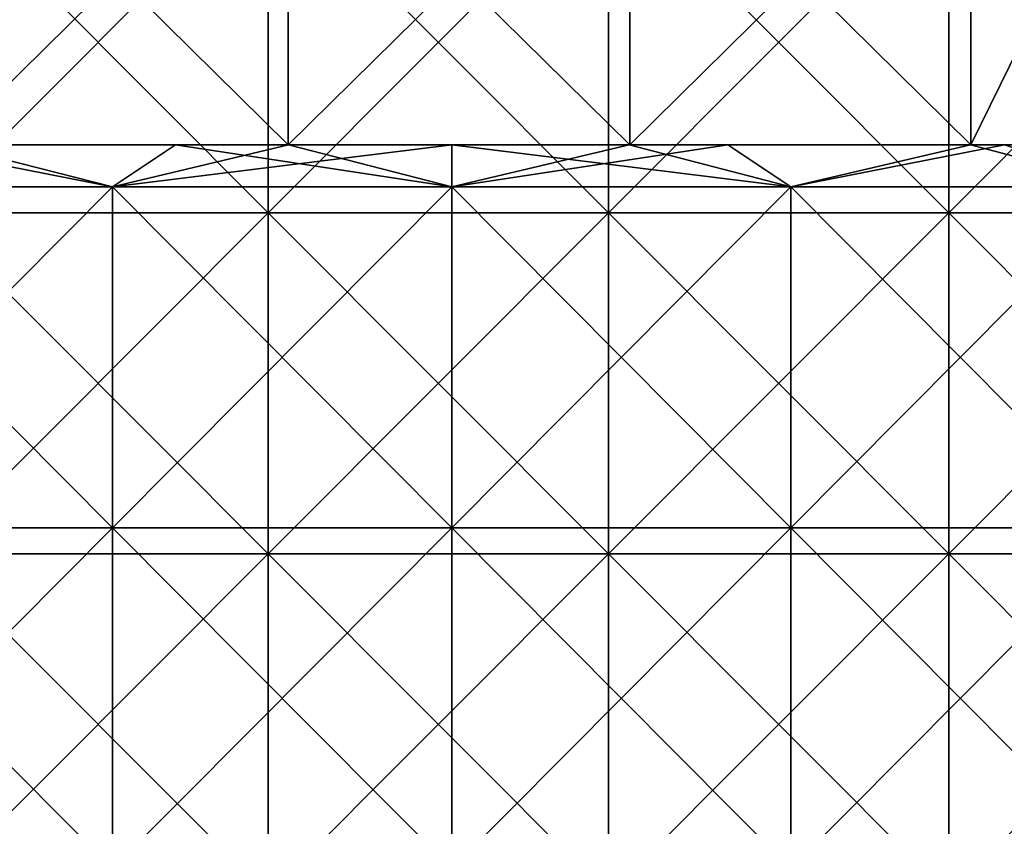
# Model space of a CAD drawing. Header units: inches. Extents: x -3.56 to 3.56, y -0.38 to 0.62.
# Tile 146 of 256: x -0.1 to 0.13, y 0.25 to 0.44. Entities that reach past the tile are written whole.
import ezdxf

# ---------------------------------------------------------------- set-up
doc = ezdxf.new("R2010")
doc.units = ezdxf.units.IN
doc.header["$LTSCALE"] = 65.185185
doc.header["$MEASUREMENT"] = 0
for name, color, linetype in [('12', 7, 'CONTINUOUS'), ('14', 7, 'CONTINUOUS'), ('15', 7, 'CONTINUOUS'), ('2', 7, 'CONTINUOUS'), ('3', 7, 'CONTINUOUS'), ('4', 7, 'CONTINUOUS')]:
    doc.layers.add(name, color=color, linetype=linetype)

msp = doc.modelspace()

# ---------------------------------------------------------------- linework, layer by layer
at = {"layer": '12', "color": 13, "linetype": 'Continuous', "true_color": 0xd67263}
for points in [[(-0.11844, 0.40625, -2.68487), (-0.03842, 0.40625, -2.7607), (-0.11853, 0.40625, -2.75844), (-0.11844, 0.40625, -2.68487)], [(-0.03834, 0.40625, 2.68722), (-0.06482, 0.40625, 2.68671), (-0.11853, 0.40625, 2.75844), (-0.03834, 0.40625, 2.68722)], [(-0.03834, 0.40625, 2.68722), (-0.11853, 0.40625, 2.75844), (-0.03842, 0.40625, 2.7607), (-0.03834, 0.40625, 2.68722)], [(-0.06482, 0.40625, 2.68671), (-0.11844, 0.40625, 2.68487), (-0.11853, 0.40625, 2.75844), (-0.06482, 0.40625, 2.68671)], [(-0.11844, 0.40625, -2.68487), (-0.06482, 0.40625, -2.68671), (-0.03842, 0.40625, -2.7607), (-0.11844, 0.40625, -2.68487)], [(-0.06482, 0.40625, -2.68671), (-0.03834, 0.40625, -2.68722), (-0.03842, 0.40625, -2.7607), (-0.06482, 0.40625, -2.68671)], [(-0.03834, 0.40625, -2.68722), (0.04179, 0.40625, -2.76065), (-0.03842, 0.40625, -2.7607), (-0.03834, 0.40625, -2.68722)], [(0.0417, 0.40625, 2.68717), (0, 0.40625, 2.6875), (-0.03842, 0.40625, 2.7607), (0.0417, 0.40625, 2.68717)], [(0.0417, 0.40625, 2.68717), (-0.03842, 0.40625, 2.7607), (0.04179, 0.40625, 2.76065), (0.0417, 0.40625, 2.68717)], [(0, 0.40625, 2.6875), (-0.03834, 0.40625, 2.68722), (-0.03842, 0.40625, 2.7607), (0, 0.40625, 2.6875)], [(-0.03834, 0.40625, -2.68722), (0, 0.40625, -2.6875), (0.04179, 0.40625, -2.76065), (-0.03834, 0.40625, -2.68722)], [(0, 0.40625, -2.6875), (0.0417, 0.40625, -2.68717), (0.04179, 0.40625, -2.76065), (0, 0.40625, -2.6875)], [(0.0417, 0.40625, -2.68717), (0.06482, 0.40625, -2.68671), (0.12189, 0.40625, -2.75829), (0.0417, 0.40625, -2.68717)], [(0.0417, 0.40625, -2.68717), (0.12189, 0.40625, -2.75829), (0.04179, 0.40625, -2.76065), (0.0417, 0.40625, -2.68717)], [(0.06482, 0.40625, 2.68671), (0.0417, 0.40625, 2.68717), (0.04179, 0.40625, 2.76065), (0.06482, 0.40625, 2.68671)], [(0.1218, 0.40625, 2.68472), (0.06482, 0.40625, 2.68671), (0.04179, 0.40625, 2.76065), (0.1218, 0.40625, 2.68472)], [(0.1218, 0.40625, 2.68472), (0.04179, 0.40625, 2.76065), (0.12189, 0.40625, 2.75829), (0.1218, 0.40625, 2.68472)], [(0.06482, 0.40625, -2.68671), (0.1218, 0.40625, -2.68472), (0.12189, 0.40625, -2.75829), (0.06482, 0.40625, -2.68671)], [(0.1218, 0.40625, -2.68472), (0.12975, 0.40625, -2.68435), (0.20199, 0.40625, -2.7536), (0.1218, 0.40625, -2.68472)], [(0.1218, 0.40625, -2.68472), (0.20199, 0.40625, -2.7536), (0.16066, 0.40625, -2.75632), (0.1218, 0.40625, -2.68472)], [(0.1218, 0.40625, -2.68472), (0.16066, 0.40625, -2.75632), (0.12189, 0.40625, -2.75829), (0.1218, 0.40625, -2.68472)], [(0.12975, 0.40625, 2.68435), (0.1218, 0.40625, 2.68472), (0.20199, 0.40625, 2.7536), (0.12975, 0.40625, 2.68435)], [(0.1218, 0.40625, 2.68472), (0.12189, 0.40625, 2.75829), (0.20199, 0.40625, 2.7536), (0.1218, 0.40625, 2.68472)], [(0.12189, 0.40625, 2.75829), (0.16066, 0.40625, 2.75632), (0.20199, 0.40625, 2.7536), (0.12189, 0.40625, 2.75829)]]:
    msp.add_3dface(points, dxfattribs=at)
at = {"layer": '14', "color": 13, "linetype": 'Continuous', "true_color": 0xd67263}
for points in [[(-0.11853, 0.40625, -2.75844), (-0.03842, 0.40625, -2.7607), (-0.11853, 0.48525, -2.75844), (-0.11853, 0.40625, -2.75844)], [(-0.03842, 0.40625, -2.7607), (-0.03842, 0.48525, -2.7607), (-0.11853, 0.48525, -2.75844), (-0.03842, 0.40625, -2.7607)], [(-0.03842, 0.40625, -2.7607), (0.04179, 0.40625, -2.76065), (-0.03842, 0.48525, -2.7607), (-0.03842, 0.40625, -2.7607)], [(0.04179, 0.40625, -2.76065), (0.04179, 0.48525, -2.76065), (-0.03842, 0.48525, -2.7607), (0.04179, 0.40625, -2.76065)], [(0.04179, 0.40625, -2.76065), (0.12189, 0.40625, -2.75829), (0.04179, 0.48525, -2.76065), (0.04179, 0.40625, -2.76065)], [(0.12189, 0.40625, -2.75829), (0.12189, 0.48525, -2.75829), (0.04179, 0.48525, -2.76065), (0.12189, 0.40625, -2.75829)], [(0.12189, 0.40625, -2.75829), (0.16066, 0.40625, -2.75632), (0.12189, 0.48525, -2.75829), (0.12189, 0.40625, -2.75829)], [(0.16066, 0.40625, -2.75632), (0.16066, 0.48525, -2.75632), (0.12189, 0.48525, -2.75829), (0.16066, 0.40625, -2.75632)]]:
    msp.add_3dface(points, dxfattribs=at)
at = {"layer": '15', "color": 13, "linetype": 'Continuous', "true_color": 0xd67263}
for points in [[(-0.03842, 0.40625, 2.7607), (-0.11853, 0.40625, 2.75844), (-0.03842, 0.48525, 2.7607), (-0.03842, 0.40625, 2.7607)], [(-0.11853, 0.40625, 2.75844), (-0.11853, 0.48525, 2.75844), (-0.03842, 0.48525, 2.7607), (-0.11853, 0.40625, 2.75844)], [(0.04179, 0.40625, 2.76065), (-0.03842, 0.40625, 2.7607), (0.04179, 0.48525, 2.76065), (0.04179, 0.40625, 2.76065)], [(-0.03842, 0.40625, 2.7607), (-0.03842, 0.48525, 2.7607), (0.04179, 0.48525, 2.76065), (-0.03842, 0.40625, 2.7607)], [(0.12189, 0.40625, 2.75829), (0.04179, 0.40625, 2.76065), (0.12189, 0.48525, 2.75829), (0.12189, 0.40625, 2.75829)], [(0.04179, 0.40625, 2.76065), (0.04179, 0.48525, 2.76065), (0.12189, 0.48525, 2.75829), (0.04179, 0.40625, 2.76065)], [(0.16066, 0.40625, 2.75632), (0.12189, 0.40625, 2.75829), (0.16066, 0.48525, 2.75632), (0.16066, 0.40625, 2.75632)], [(0.12189, 0.40625, 2.75829), (0.12189, 0.48525, 2.75829), (0.16066, 0.48525, 2.75632), (0.12189, 0.40625, 2.75829)]]:
    msp.add_3dface(points, dxfattribs=at)
at = {"layer": '2', "color": 13, "linetype": 'Continuous', "true_color": 0xd67263}
for points in [[(-0.04307, 0.3903, -3.56224), (-0.12295, 0.3903, -3.56038), (-0.04307, 0.47038, -3.56224), (-0.04307, 0.3903, -3.56224)], [(-0.04307, 0.47038, -3.56224), (-0.12295, 0.3903, -3.56038), (-0.12295, 0.47038, -3.56038), (-0.04307, 0.47038, -3.56224)], [(-0.12295, 0.3903, 3.56038), (-0.04307, 0.3903, 3.56224), (-0.12295, 0.47038, 3.56038), (-0.12295, 0.3903, 3.56038)], [(-0.12295, 0.47038, 3.56038), (-0.04307, 0.3903, 3.56224), (-0.04307, 0.47038, 3.56224), (-0.12295, 0.47038, 3.56038)], [(0.03682, 0.3903, -3.56231), (-0.04307, 0.3903, -3.56224), (0.03682, 0.47038, -3.56231), (0.03682, 0.3903, -3.56231)], [(0.03682, 0.47038, -3.56231), (-0.04307, 0.3903, -3.56224), (-0.04307, 0.47038, -3.56224), (0.03682, 0.47038, -3.56231)], [(-0.04307, 0.3903, 3.56224), (0.03682, 0.3903, 3.56231), (-0.04307, 0.47038, 3.56224), (-0.04307, 0.3903, 3.56224)], [(-0.04307, 0.47038, 3.56224), (0.03682, 0.3903, 3.56231), (0.03682, 0.47038, 3.56231), (-0.04307, 0.47038, 3.56224)], [(0.1167, 0.3903, -3.56059), (0.03682, 0.3903, -3.56231), (0.1167, 0.47038, -3.56059), (0.1167, 0.3903, -3.56059)], [(0.1167, 0.47038, -3.56059), (0.03682, 0.3903, -3.56231), (0.03682, 0.47038, -3.56231), (0.1167, 0.47038, -3.56059)], [(0.03682, 0.3903, 3.56231), (0.1167, 0.3903, 3.56059), (0.03682, 0.47038, 3.56231), (0.03682, 0.3903, 3.56231)], [(0.03682, 0.47038, 3.56231), (0.1167, 0.3903, 3.56059), (0.1167, 0.47038, 3.56059), (0.03682, 0.47038, 3.56231)], [(0.19652, 0.3903, -3.55708), (0.1167, 0.3903, -3.56059), (0.19652, 0.47038, -3.55708), (0.19652, 0.3903, -3.55708)], [(0.19652, 0.47038, -3.55708), (0.1167, 0.3903, -3.56059), (0.1167, 0.47038, -3.56059), (0.19652, 0.47038, -3.55708)], [(0.1167, 0.3903, 3.56059), (0.19652, 0.3903, 3.55708), (0.1167, 0.47038, 3.56059), (0.1167, 0.3903, 3.56059)], [(0.1167, 0.47038, 3.56059), (0.19652, 0.3903, 3.55708), (0.19652, 0.47038, 3.55708), (0.1167, 0.47038, 3.56059)], [(-0.04307, 0.31022, -3.56224), (-0.12295, 0.31022, -3.56038), (-0.04307, 0.3903, -3.56224), (-0.04307, 0.31022, -3.56224)], [(-0.04307, 0.3903, -3.56224), (-0.12295, 0.31022, -3.56038), (-0.12295, 0.3903, -3.56038), (-0.04307, 0.3903, -3.56224)], [(-0.12295, 0.31022, 3.56038), (-0.04307, 0.31022, 3.56224), (-0.12295, 0.3903, 3.56038), (-0.12295, 0.31022, 3.56038)], [(-0.12295, 0.3903, 3.56038), (-0.04307, 0.31022, 3.56224), (-0.04307, 0.3903, 3.56224), (-0.12295, 0.3903, 3.56038)], [(0.03682, 0.31022, -3.56231), (-0.04307, 0.31022, -3.56224), (0.03682, 0.3903, -3.56231), (0.03682, 0.31022, -3.56231)], [(0.03682, 0.3903, -3.56231), (-0.04307, 0.31022, -3.56224), (-0.04307, 0.3903, -3.56224), (0.03682, 0.3903, -3.56231)], [(-0.04307, 0.31022, 3.56224), (0.03682, 0.31022, 3.56231), (-0.04307, 0.3903, 3.56224), (-0.04307, 0.31022, 3.56224)], [(-0.04307, 0.3903, 3.56224), (0.03682, 0.31022, 3.56231), (0.03682, 0.3903, 3.56231), (-0.04307, 0.3903, 3.56224)], [(0.1167, 0.31022, -3.56059), (0.03682, 0.31022, -3.56231), (0.1167, 0.3903, -3.56059), (0.1167, 0.31022, -3.56059)], [(0.1167, 0.3903, -3.56059), (0.03682, 0.31022, -3.56231), (0.03682, 0.3903, -3.56231), (0.1167, 0.3903, -3.56059)], [(0.03682, 0.31022, 3.56231), (0.1167, 0.31022, 3.56059), (0.03682, 0.3903, 3.56231), (0.03682, 0.31022, 3.56231)], [(0.03682, 0.3903, 3.56231), (0.1167, 0.31022, 3.56059), (0.1167, 0.3903, 3.56059), (0.03682, 0.3903, 3.56231)], [(0.19652, 0.31022, -3.55708), (0.1167, 0.31022, -3.56059), (0.19652, 0.3903, -3.55708), (0.19652, 0.31022, -3.55708)], [(0.19652, 0.3903, -3.55708), (0.1167, 0.31022, -3.56059), (0.1167, 0.3903, -3.56059), (0.19652, 0.3903, -3.55708)], [(0.1167, 0.31022, 3.56059), (0.19652, 0.31022, 3.55708), (0.1167, 0.3903, 3.56059), (0.1167, 0.31022, 3.56059)], [(0.1167, 0.3903, 3.56059), (0.19652, 0.31022, 3.55708), (0.19652, 0.3903, 3.55708), (0.1167, 0.3903, 3.56059)], [(-0.04307, 0.23014, -3.56224), (-0.12295, 0.23014, -3.56038), (-0.04307, 0.31022, -3.56224), (-0.04307, 0.23014, -3.56224)], [(-0.04307, 0.31022, -3.56224), (-0.12295, 0.23014, -3.56038), (-0.12295, 0.31022, -3.56038), (-0.04307, 0.31022, -3.56224)], [(-0.12295, 0.23014, 3.56038), (-0.04307, 0.23014, 3.56224), (-0.12295, 0.31022, 3.56038), (-0.12295, 0.23014, 3.56038)], [(-0.12295, 0.31022, 3.56038), (-0.04307, 0.23014, 3.56224), (-0.04307, 0.31022, 3.56224), (-0.12295, 0.31022, 3.56038)], [(0.03682, 0.23014, -3.56231), (-0.04307, 0.23014, -3.56224), (0.03682, 0.31022, -3.56231), (0.03682, 0.23014, -3.56231)], [(0.03682, 0.31022, -3.56231), (-0.04307, 0.23014, -3.56224), (-0.04307, 0.31022, -3.56224), (0.03682, 0.31022, -3.56231)], [(-0.04307, 0.23014, 3.56224), (0.03682, 0.23014, 3.56231), (-0.04307, 0.31022, 3.56224), (-0.04307, 0.23014, 3.56224)], [(-0.04307, 0.31022, 3.56224), (0.03682, 0.23014, 3.56231), (0.03682, 0.31022, 3.56231), (-0.04307, 0.31022, 3.56224)], [(0.1167, 0.23014, -3.56059), (0.03682, 0.23014, -3.56231), (0.1167, 0.31022, -3.56059), (0.1167, 0.23014, -3.56059)], [(0.1167, 0.31022, -3.56059), (0.03682, 0.23014, -3.56231), (0.03682, 0.31022, -3.56231), (0.1167, 0.31022, -3.56059)], [(0.03682, 0.23014, 3.56231), (0.1167, 0.23014, 3.56059), (0.03682, 0.31022, 3.56231), (0.03682, 0.23014, 3.56231)], [(0.03682, 0.31022, 3.56231), (0.1167, 0.23014, 3.56059), (0.1167, 0.31022, 3.56059), (0.03682, 0.31022, 3.56231)], [(0.19652, 0.23014, -3.55708), (0.1167, 0.23014, -3.56059), (0.19652, 0.31022, -3.55708), (0.19652, 0.23014, -3.55708)], [(0.19652, 0.31022, -3.55708), (0.1167, 0.23014, -3.56059), (0.1167, 0.31022, -3.56059), (0.19652, 0.31022, -3.55708)], [(0.1167, 0.23014, 3.56059), (0.19652, 0.23014, 3.55708), (0.1167, 0.31022, 3.56059), (0.1167, 0.23014, 3.56059)], [(0.1167, 0.31022, 3.56059), (0.19652, 0.23014, 3.55708), (0.19652, 0.31022, 3.55708), (0.1167, 0.31022, 3.56059)]]:
    msp.add_3dface(points, dxfattribs=at)
at = {"layer": '3', "color": 13, "linetype": 'Continuous', "true_color": 0xd67263}
for points in [[(-0.15921, 0.39641, -2.68278), (-0.07964, 0.39641, -2.68632), (-0.12975, 0.40625, -2.68435), (-0.15921, 0.39641, -2.68278)], [(-0.12975, 0.40625, -2.68435), (-0.07964, 0.39641, -2.68632), (-0.11844, 0.40625, -2.68487), (-0.12975, 0.40625, -2.68435)], [(-0.11844, 0.40625, -2.68487), (-0.07964, 0.39641, -2.68632), (-0.06482, 0.40625, -2.68671), (-0.11844, 0.40625, -2.68487)], [(-0.07964, 0.39641, -2.68632), (0, 0.39641, -2.6875), (-0.06482, 0.40625, -2.68671), (-0.07964, 0.39641, -2.68632)], [(-0.06482, 0.40625, -2.68671), (0, 0.39641, -2.6875), (-0.03834, 0.40625, -2.68722), (-0.06482, 0.40625, -2.68671)], [(-0.03834, 0.40625, -2.68722), (0, 0.39641, -2.6875), (0, 0.40625, -2.6875), (-0.03834, 0.40625, -2.68722)], [(0, 0.39641, -2.6875), (0.07964, 0.39641, -2.68632), (0, 0.40625, -2.6875), (0, 0.39641, -2.6875)], [(0, 0.40625, -2.6875), (0.07964, 0.39641, -2.68632), (0.0417, 0.40625, -2.68717), (0, 0.40625, -2.6875)], [(0.0417, 0.40625, -2.68717), (0.07964, 0.39641, -2.68632), (0.06482, 0.40625, -2.68671), (0.0417, 0.40625, -2.68717)], [(0.06482, 0.40625, -2.68671), (0.07964, 0.39641, -2.68632), (0.1218, 0.40625, -2.68472), (0.06482, 0.40625, -2.68671)], [(0.07964, 0.39641, -2.68632), (0.15921, 0.39641, -2.68278), (0.1218, 0.40625, -2.68472), (0.07964, 0.39641, -2.68632)], [(0.1218, 0.40625, -2.68472), (0.15921, 0.39641, -2.68278), (0.12975, 0.40625, -2.68435), (0.1218, 0.40625, -2.68472)], [(-0.15921, 0.31633, -2.68278), (-0.07964, 0.31633, -2.68632), (-0.15921, 0.39641, -2.68278), (-0.15921, 0.31633, -2.68278)], [(-0.15921, 0.39641, -2.68278), (-0.07964, 0.31633, -2.68632), (-0.07964, 0.39641, -2.68632), (-0.15921, 0.39641, -2.68278)], [(-0.07964, 0.31633, -2.68632), (0, 0.31633, -2.6875), (-0.07964, 0.39641, -2.68632), (-0.07964, 0.31633, -2.68632)], [(-0.07964, 0.39641, -2.68632), (0, 0.31633, -2.6875), (0, 0.39641, -2.6875), (-0.07964, 0.39641, -2.68632)], [(0, 0.31633, -2.6875), (0.07964, 0.31633, -2.68632), (0, 0.39641, -2.6875), (0, 0.31633, -2.6875)], [(0, 0.39641, -2.6875), (0.07964, 0.31633, -2.68632), (0.07964, 0.39641, -2.68632), (0, 0.39641, -2.6875)], [(0.07964, 0.31633, -2.68632), (0.15921, 0.31633, -2.68278), (0.07964, 0.39641, -2.68632), (0.07964, 0.31633, -2.68632)], [(0.07964, 0.39641, -2.68632), (0.15921, 0.31633, -2.68278), (0.15921, 0.39641, -2.68278), (0.07964, 0.39641, -2.68632)], [(-0.15921, 0.23625, -2.68278), (-0.07964, 0.23625, -2.68632), (-0.15921, 0.31633, -2.68278), (-0.15921, 0.23625, -2.68278)], [(-0.15921, 0.31633, -2.68278), (-0.07964, 0.23625, -2.68632), (-0.07964, 0.31633, -2.68632), (-0.15921, 0.31633, -2.68278)], [(-0.07964, 0.23625, -2.68632), (0, 0.23625, -2.6875), (-0.07964, 0.31633, -2.68632), (-0.07964, 0.23625, -2.68632)], [(-0.07964, 0.31633, -2.68632), (0, 0.23625, -2.6875), (0, 0.31633, -2.6875), (-0.07964, 0.31633, -2.68632)], [(0, 0.23625, -2.6875), (0.07964, 0.23625, -2.68632), (0, 0.31633, -2.6875), (0, 0.23625, -2.6875)], [(0, 0.31633, -2.6875), (0.07964, 0.23625, -2.68632), (0.07964, 0.31633, -2.68632), (0, 0.31633, -2.6875)], [(0.07964, 0.23625, -2.68632), (0.15921, 0.23625, -2.68278), (0.07964, 0.31633, -2.68632), (0.07964, 0.23625, -2.68632)], [(0.07964, 0.31633, -2.68632), (0.15921, 0.23625, -2.68278), (0.15921, 0.31633, -2.68278), (0.07964, 0.31633, -2.68632)]]:
    msp.add_3dface(points, dxfattribs=at)
at = {"layer": '4', "color": 13, "linetype": 'Continuous', "true_color": 0xd67263}
for points in [[(-0.15921, 0.39641, 2.68278), (-0.11844, 0.40625, 2.68487), (-0.07964, 0.39641, 2.68632), (-0.15921, 0.39641, 2.68278)], [(-0.11844, 0.40625, 2.68487), (-0.06482, 0.40625, 2.68671), (-0.07964, 0.39641, 2.68632), (-0.11844, 0.40625, 2.68487)], [(-0.03834, 0.40625, 2.68722), (0, 0.40625, 2.6875), (-0.07964, 0.39641, 2.68632), (-0.03834, 0.40625, 2.68722)], [(-0.07964, 0.39641, 2.68632), (0, 0.40625, 2.6875), (0, 0.39641, 2.6875), (-0.07964, 0.39641, 2.68632)], [(-0.06482, 0.40625, 2.68671), (-0.03834, 0.40625, 2.68722), (-0.07964, 0.39641, 2.68632), (-0.06482, 0.40625, 2.68671)], [(0.0417, 0.40625, 2.68717), (0.06482, 0.40625, 2.68671), (0, 0.39641, 2.6875), (0.0417, 0.40625, 2.68717)], [(0, 0.39641, 2.6875), (0.06482, 0.40625, 2.68671), (0.07964, 0.39641, 2.68632), (0, 0.39641, 2.6875)], [(0, 0.40625, 2.6875), (0.0417, 0.40625, 2.68717), (0, 0.39641, 2.6875), (0, 0.40625, 2.6875)], [(0.06482, 0.40625, 2.68671), (0.1218, 0.40625, 2.68472), (0.07964, 0.39641, 2.68632), (0.06482, 0.40625, 2.68671)], [(0.1218, 0.40625, 2.68472), (0.12975, 0.40625, 2.68435), (0.07964, 0.39641, 2.68632), (0.1218, 0.40625, 2.68472)], [(0.07964, 0.39641, 2.68632), (0.12975, 0.40625, 2.68435), (0.15921, 0.39641, 2.68278), (0.07964, 0.39641, 2.68632)], [(-0.15921, 0.39641, 2.68278), (-0.07964, 0.39641, 2.68632), (-0.15921, 0.31633, 2.68278), (-0.15921, 0.39641, 2.68278)], [(-0.15921, 0.31633, 2.68278), (-0.07964, 0.39641, 2.68632), (-0.07964, 0.31633, 2.68632), (-0.15921, 0.31633, 2.68278)], [(-0.07964, 0.39641, 2.68632), (0, 0.39641, 2.6875), (-0.07964, 0.31633, 2.68632), (-0.07964, 0.39641, 2.68632)], [(-0.07964, 0.31633, 2.68632), (0, 0.39641, 2.6875), (0, 0.31633, 2.6875), (-0.07964, 0.31633, 2.68632)], [(0, 0.39641, 2.6875), (0.07964, 0.39641, 2.68632), (0, 0.31633, 2.6875), (0, 0.39641, 2.6875)], [(0, 0.31633, 2.6875), (0.07964, 0.39641, 2.68632), (0.07964, 0.31633, 2.68632), (0, 0.31633, 2.6875)], [(0.07964, 0.39641, 2.68632), (0.15921, 0.39641, 2.68278), (0.07964, 0.31633, 2.68632), (0.07964, 0.39641, 2.68632)], [(0.07964, 0.31633, 2.68632), (0.15921, 0.39641, 2.68278), (0.15921, 0.31633, 2.68278), (0.07964, 0.31633, 2.68632)], [(-0.07964, 0.23625, 2.68632), (-0.15921, 0.23625, 2.68278), (-0.07964, 0.31633, 2.68632), (-0.07964, 0.23625, 2.68632)], [(-0.15921, 0.23625, 2.68278), (-0.15921, 0.31633, 2.68278), (-0.07964, 0.31633, 2.68632), (-0.15921, 0.23625, 2.68278)], [(0, 0.23625, 2.6875), (-0.07964, 0.23625, 2.68632), (0, 0.31633, 2.6875), (0, 0.23625, 2.6875)], [(-0.07964, 0.23625, 2.68632), (-0.07964, 0.31633, 2.68632), (0, 0.31633, 2.6875), (-0.07964, 0.23625, 2.68632)], [(0.07964, 0.23625, 2.68632), (0, 0.23625, 2.6875), (0.07964, 0.31633, 2.68632), (0.07964, 0.23625, 2.68632)], [(0, 0.23625, 2.6875), (0, 0.31633, 2.6875), (0.07964, 0.31633, 2.68632), (0, 0.23625, 2.6875)], [(0.15921, 0.23625, 2.68278), (0.07964, 0.23625, 2.68632), (0.15921, 0.31633, 2.68278), (0.15921, 0.23625, 2.68278)], [(0.07964, 0.23625, 2.68632), (0.07964, 0.31633, 2.68632), (0.15921, 0.31633, 2.68278), (0.07964, 0.23625, 2.68632)]]:
    msp.add_3dface(points, dxfattribs=at)

doc.saveas('drawing.dxf')
